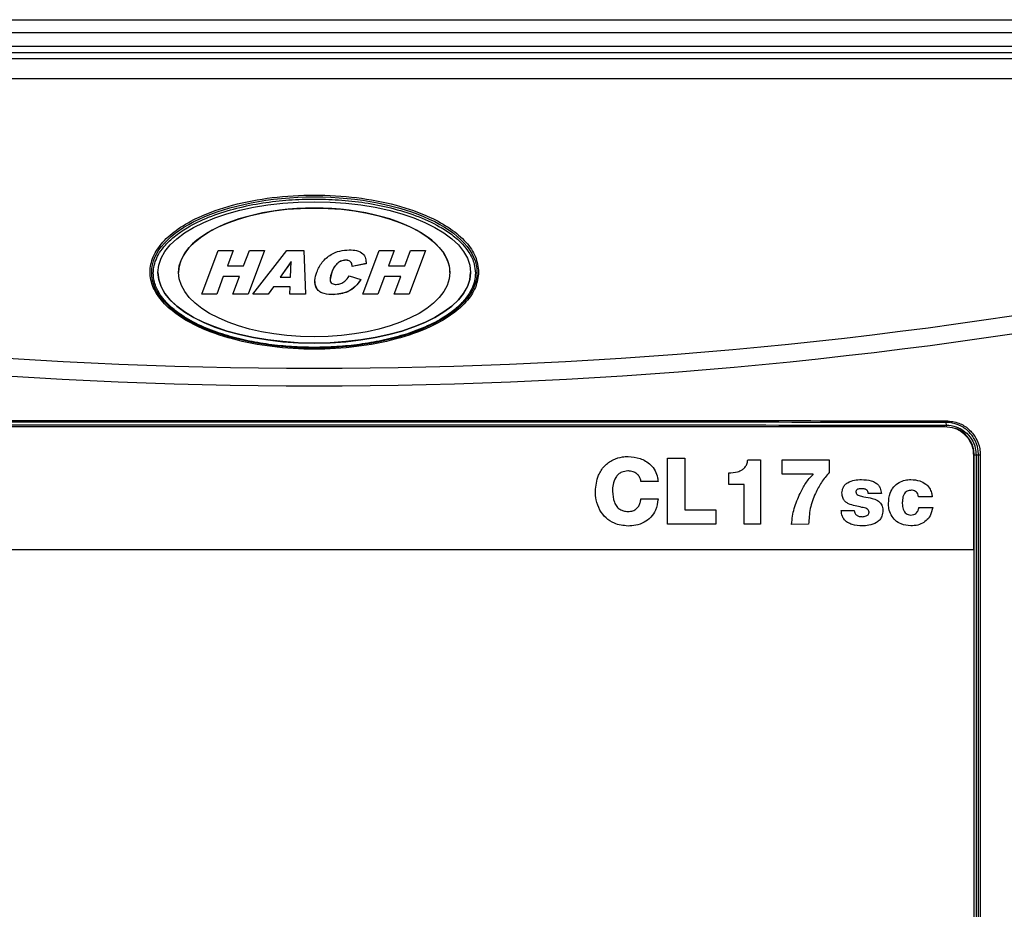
# Model space of a CAD drawing. Header units: inches. Extents: x 0.6 to 33.8, y 0 to 21.7.
# Tile 36 of 204: x 10.8 to 12.3, y 12.7 to 14. Entities that reach past the tile are written whole.
import ezdxf

# ---------------------------------------------------------------- set-up
doc = ezdxf.new("R2010")
doc.units = ezdxf.units.IN
doc.header["$MEASUREMENT"] = 0
doc.layers.add('FORMAT', color=7, linetype='Continuous')
doc.styles.add('SLDTEXTSTYLE3', font='TXT', dxfattribs={"width": 0.75})
doc.dimstyles.new('SLDDIMSTYLE0', dxfattribs={"dimtxt": 0.125, "dimasz": 0.13, "dimexe": 0, "dimexo": 0.0625, "dimgap": 0.03125, "dimtad": 0, "dimtih": 1, "dimtoh": 1, "dimdec": 1, "dimlfac": 4, "dimrnd": 1e-09, "dimzin": 12, "dimdsep": 46, "dimtxsty": 'SLDTEXTSTYLE3', "dimsah": 1, "dimcen": 0.09, "dimadec": 0, "dimazin": 3, "dimtfac": 1, "dimtdec": 1, "dimtofl": 0, "dimtmove": 0, "dimatfit": 3, "dimfxl": 0, "dimfrac": 2, "dimtolj": 1, "dimtzin": 12, "dimarcsym": 0})

# ---------------------------------------------------------------- blocks, each defined once
blk = doc.blocks.new('_D_1')
at = {"layer": 'FORMAT'}
for p, q in [((6.1417, 17.3401), (2.5482, 17.3401)), ((2.6732, 17.3401), (2.6732, 11.0747)), ((2.4885, 11.0493), (2.4504, 11.0493)), ((2.4504, 11.0493), (2.4504, 10.8509)), ((2.8579, 11.0493), (2.896, 11.0493)), ((2.896, 11.0493), (2.896, 10.8509)), ((2.4504, 10.8509), (2.4885, 10.8509)), ((2.896, 10.8509), (2.8579, 10.8509)), ((2.6732, 4.3985), (2.6732, 10.6639)), ((13.1545, 4.3985), (2.5482, 4.3985))]:
    blk.add_line(p, q, dxfattribs=at)
for points in [[(2.6732, 17.3401), (2.6532, 17.2101), (2.6932, 17.2101)], [(2.6732, 4.3985), (2.6932, 4.5285), (2.6532, 4.5285)]]:
    blk.add_solid(points, dxfattribs=at)
at = {"layer": 'FORMAT', "char_height": 0.125, "attachment_point": 1, "style": 'SLDTEXTSTYLE3'}
for s, insert in [('1315', (2.4885, 11.012)), ('51.8', (2.5115, 10.825))]:
    blk.add_mtext(s, dxfattribs=dict(at, insert=insert))

msp = doc.modelspace()

# ---------------------------------------------------------------- linework, layer by layer
at = {"color": 7, "linetype": 'Continuous'}
for p, q in [((10.0534, 13.9916), (12.4721, 13.9916)), ((12.4721, 13.9719), (10.0534, 13.9719)), ((10.0586, 13.9519), (12.4669, 13.9519)), ((12.4669, 13.9422), (10.0586, 13.9422)), ((10.0671, 13.9337), (12.4584, 13.9337)), ((12.4584, 13.9029), (10.0671, 13.9029)), ((11.094, 13.5805), (11.1185, 13.6458)), ((11.1185, 13.6458), (11.141, 13.6458)), ((11.141, 13.6458), (11.1324, 13.6229)), ((11.141, 13.6457), (11.1324, 13.6229)), ((11.141, 13.6458), (11.141, 13.6457)), ((11.1567, 13.6229), (11.1653, 13.6458)), ((11.1878, 13.6458), (11.1633, 13.5805)), ((11.1878, 13.6457), (11.1633, 13.5804)), ((11.1653, 13.6458), (11.1878, 13.6458)), ((11.1707, 13.5805), (11.2217, 13.6458)), ((11.1878, 13.6458), (11.1878, 13.6457)), ((11.2217, 13.6458), (11.247, 13.6458)), ((11.247, 13.6458), (11.2494, 13.5805)), ((11.3355, 13.5805), (11.36, 13.6458)), ((11.36, 13.6458), (11.3825, 13.6458)), ((11.3825, 13.6458), (11.3739, 13.6229)), ((11.3825, 13.6457), (11.3739, 13.6229)), ((11.3825, 13.6458), (11.3825, 13.6457)), ((11.3982, 13.6229), (11.4068, 13.6458)), ((11.4293, 13.6458), (11.4048, 13.5805)), ((11.4293, 13.6457), (11.4048, 13.5804)), ((11.4068, 13.6458), (11.4293, 13.6458)), ((11.4293, 13.6458), (11.4293, 13.6457)), ((11.2278, 13.6291), (11.2115, 13.6059)), ((11.2278, 13.629), (11.2116, 13.6059)), ((11.2271, 13.6059), (11.2278, 13.6291)), ((11.2966, 13.626), (11.2966, 13.6259)), ((11.3101, 13.6314), (11.3101, 13.6313)), ((11.3188, 13.6265), (11.3188, 13.6264)), ((11.3404, 13.6261), (11.3193, 13.622)), ((11.3404, 13.626), (11.3193, 13.6219)), ((11.3404, 13.6261), (11.3404, 13.626)), ((11.019, 13.6128), (11.019, 13.6119)), ((11.0284, 13.6129), (11.0284, 13.6128)), ((11.0594, 13.6129), (11.0594, 13.6128)), ((11.1324, 13.6229), (11.1567, 13.6229)), ((11.2889, 13.6133), (11.2865, 13.6022)), ((11.2889, 13.6134), (11.2889, 13.6133)), ((11.3193, 13.622), (11.3193, 13.6219)), ((11.3739, 13.6229), (11.3982, 13.6229)), ((11.4661, 13.6128), (11.4661, 13.6129)), ((11.4971, 13.6128), (11.4971, 13.6129)), ((11.5065, 13.6119), (11.5065, 13.6128)), ((11.1263, 13.6068), (11.1165, 13.5805)), ((11.1263, 13.6067), (11.1165, 13.5804)), ((11.1506, 13.6068), (11.1263, 13.6068)), ((11.1263, 13.6068), (11.1263, 13.6067)), ((11.1506, 13.6067), (11.1263, 13.6067)), ((11.1408, 13.5805), (11.1506, 13.6068)), ((11.2115, 13.6059), (11.2271, 13.6059)), ((11.2635, 13.5995), (11.2635, 13.5994)), ((11.3148, 13.6076), (11.3324, 13.6023)), ((11.3324, 13.6023), (11.3324, 13.6021)), ((11.3678, 13.6068), (11.358, 13.5805)), ((11.3678, 13.6067), (11.358, 13.5804)), ((11.3678, 13.6068), (11.3678, 13.6067)), ((11.3922, 13.6068), (11.3678, 13.6068)), ((11.3921, 13.6067), (11.3678, 13.6067)), ((11.3823, 13.5805), (11.3922, 13.6068)), ((11.094, 13.5805), (11.094, 13.5804)), ((11.1165, 13.5805), (11.094, 13.5805)), ((11.1165, 13.5804), (11.094, 13.5804)), ((11.1165, 13.5805), (11.1165, 13.5804)), ((11.1633, 13.5805), (11.1408, 13.5805)), ((11.1408, 13.5805), (11.1408, 13.5804)), ((11.1633, 13.5804), (11.1408, 13.5804)), ((11.1633, 13.5805), (11.1633, 13.5804)), ((11.1707, 13.5805), (11.1707, 13.5804)), ((11.1936, 13.5805), (11.1707, 13.5805)), ((11.1936, 13.5804), (11.1707, 13.5804)), ((11.2013, 13.5915), (11.1936, 13.5805)), ((11.2013, 13.5914), (11.1936, 13.5804)), ((11.1936, 13.5805), (11.1936, 13.5804)), ((11.2013, 13.5915), (11.2013, 13.5914)), ((11.2264, 13.5915), (11.2013, 13.5915)), ((11.2264, 13.5914), (11.2013, 13.5914)), ((11.2259, 13.5805), (11.2264, 13.5915)), ((11.2259, 13.5805), (11.2259, 13.5804)), ((11.2494, 13.5805), (11.2259, 13.5805)), ((11.2494, 13.5804), (11.2259, 13.5804)), ((11.2494, 13.5805), (11.2494, 13.5804)), ((11.358, 13.5805), (11.3355, 13.5805)), ((11.3355, 13.5805), (11.3355, 13.5804)), ((11.358, 13.5804), (11.3355, 13.5804)), ((11.358, 13.5805), (11.358, 13.5804)), ((11.3823, 13.5805), (11.3823, 13.5804)), ((11.4048, 13.5805), (11.3823, 13.5805)), ((11.4048, 13.5804), (11.3823, 13.5804)), ((11.4048, 13.5805), (11.4048, 13.5804)), ((11.2913, 13.5796), (11.2913, 13.5795)), ((12.2102, 13.3839), (12.21, 13.3879)), ((10.3175, 13.3819), (12.208, 13.3819)), ((11.7924, 13.3344), (11.818, 13.3344)), ((11.7924, 13.2353), (11.7924, 13.3344)), ((11.818, 13.3344), (11.818, 13.257)), ((11.9125, 13.3318), (11.9315, 13.3318)), ((11.9315, 13.3318), (11.9315, 13.2353)), ((11.964, 13.3317), (12.0347, 13.3317)), ((11.964, 13.3102), (11.964, 13.3317)), ((12.0347, 13.3317), (12.0346, 13.3127)), ((12.2508, 13.3391), (12.2508, 13.1968)), ((12.2519, 11.5857), (12.2519, 13.3395)), ((12.2519, 13.3395), (12.2547, 13.3395)), ((12.2547, 13.3395), (12.2583, 13.3395)), ((12.2547, 13.3395), (12.2547, 11.5857)), ((12.2583, 13.3395), (12.2611, 13.3395)), ((12.2583, 11.5857), (12.2583, 13.3395)), ((12.2611, 13.3395), (12.2611, 11.5857)), ((11.778, 13.2995), (11.7524, 13.2994)), ((11.8839, 13.2947), (11.8839, 13.3123)), ((12.0105, 13.3102), (11.964, 13.3102)), ((12.0105, 13.3099), (12.0105, 13.3102)), ((11.9072, 13.2947), (11.8839, 13.2947)), ((11.9072, 13.2353), (11.9072, 13.2947)), ((11.7524, 13.2734), (11.778, 13.2733)), ((12.1128, 13.2813), (12.0932, 13.2812)), ((12.1891, 13.2766), (12.1684, 13.2766)), ((11.818, 13.257), (11.8644, 13.257)), ((11.8644, 13.257), (11.8644, 13.2353)), ((12.0526, 13.256), (12.0722, 13.256)), ((12.169, 13.2605), (12.1897, 13.2605)), ((11.8644, 13.2353), (11.7924, 13.2353)), ((11.9315, 13.2353), (11.9072, 13.2353)), ((12.0037, 13.2353), (11.9782, 13.2352)), ((12.2508, 13.1968), (10.2747, 13.1968))]:
    msp.add_line(p, q, dxfattribs=at)
for centre, start, end in [((12.1826, 13.3902), 355.1914, 0.5141), ((12.2376, 13.3816), 175.1873, 180.5132)]:
    msp.add_arc(centre, 0.0275, start, end, dxfattribs=at)
for centre, major_axis, ratio in [((11.2627, 13.6128), (0.2438, 0), 0.464773), ((11.2627, 13.6129), (0.2344, 0), 0.451945), ((11.2627, 13.6129), (0.2034, 0), 0.4746)]:
    msp.add_ellipse(centre, major_axis=major_axis, ratio=ratio, dxfattribs=at)
for centre, major_axis, ratio, start_param, end_param in [((11.2627, 13.6128), (0.2034, 0), 0.4746, 0, 3.142229), ((11.2627, 13.6128), (0.2344, 0), 0.451945, 3.142097, 6.283185), ((11.2627, 45.5028), (0, 32.0336), 0.466308, 3.051936, 3.23125), ((11.2627, 45.4764), (0, 32.0336), 0.468259, 3.051993, 3.231192)]:
    msp.add_ellipse(centre, major_axis=major_axis, ratio=ratio, start_param=start_param, end_param=end_param, dxfattribs=at)
for points, knots in [([(11.509, 13.6134), (11.508, 13.6212), (11.5058, 13.6375), (11.49, 13.6598), (11.4665, 13.6797), (11.4313, 13.6991), (11.3839, 13.7155), (11.3253, 13.7264), (11.2627, 13.7302), (11.2002, 13.7264), (11.1416, 13.7155), (11.0942, 13.6991), (11.0591, 13.6797), (11.0354, 13.6598), (11.0202, 13.6375), (11.0147, 13.6134), (11.0202, 13.5893), (11.0354, 13.5669), (11.0591, 13.547), (11.0942, 13.5276), (11.1416, 13.5113), (11.2002, 13.5003), (11.2627, 13.4965), (11.3253, 13.5003), (11.3839, 13.5113), (11.4313, 13.5276), (11.4665, 13.547), (11.49, 13.5669), (11.5058, 13.5893), (11.508, 13.6056), (11.509, 13.6134)], [0, 0, 0, 0, 0.021394, 0.0447191, 0.0711876, 0.10129, 0.1468113, 0.1971158, 0.25, 0.3028842, 0.3531887, 0.39871, 0.4288124, 0.4552809, 0.478606, 0.5, 0.521394, 0.5447191, 0.5711876, 0.60129, 0.6468113, 0.6971158, 0.75, 0.8028842, 0.8531887, 0.89871, 0.9288124, 0.9552809, 0.978606, 1, 1, 1, 1]), ([(11.5042, 13.6117), (11.5038, 13.6163), (11.5029, 13.6272), (11.4957, 13.642), (11.4841, 13.6568), (11.4692, 13.6699), (11.4461, 13.6848), (11.4155, 13.6986), (11.3777, 13.7101), (11.3387, 13.7178), (11.2992, 13.7221), (11.2595, 13.7234), (11.2197, 13.7216), (11.1803, 13.7168), (11.1415, 13.7085), (11.1049, 13.6966), (11.075, 13.6824), (11.0536, 13.6678), (11.0399, 13.655), (11.0284, 13.6401), (11.0223, 13.6254), (11.0211, 13.6117), (11.0221, 13.5997), (11.0269, 13.5866), (11.0364, 13.5724), (11.0485, 13.56), (11.0674, 13.5457), (11.0927, 13.5321), (11.1243, 13.5201), (11.157, 13.5113), (11.1904, 13.5052), (11.2243, 13.5016), (11.2583, 13.5002), (11.2924, 13.501), (11.3263, 13.5041), (11.3599, 13.5095), (11.3928, 13.5176), (11.4247, 13.5286), (11.4521, 13.542), (11.4727, 13.5562), (11.4862, 13.569), (11.4973, 13.5839), (11.5035, 13.5984), (11.504, 13.6089), (11.5042, 13.6117)], [0, 0, 0, 0, 0.012912, 0.030662, 0.044894, 0.064075, 0.083215, 0.117207, 0.15113, 0.185029, 0.218917, 0.252801, 0.286684, 0.320571, 0.354468, 0.388385, 0.419621, 0.440535, 0.456743, 0.469651, 0.491683, 0.49997, 0.508389, 0.525358, 0.538289, 0.555107, 0.571892, 0.601023, 0.630095, 0.659145, 0.688184, 0.717218, 0.746249, 0.77528, 0.804312, 0.833348, 0.86239, 0.891447, 0.920537, 0.941563, 0.957479, 0.970277, 0.992136, 1, 1, 1, 1]), ([(11.2664, 13.6133), (11.2687, 13.6184), (11.2735, 13.6288), (11.2862, 13.6397), (11.3007, 13.6458), (11.3104, 13.6463), (11.3152, 13.6466)], [0, 0, 0, 0, 0.2801614, 0.5596951, 0.7797366, 1, 1, 1, 1]), ([(11.3152, 13.6466), (11.3189, 13.6465), (11.3262, 13.6463), (11.3359, 13.6419), (11.3401, 13.6339), (11.3403, 13.6287), (11.3404, 13.6261)], [0, 0, 0, 0, 0.281406, 0.559378, 0.778971, 1, 1, 1, 1]), ([(11.2966, 13.626), (11.2948, 13.6238), (11.2915, 13.62), (11.2897, 13.6154), (11.2889, 13.6134)], [0, 0, 0, 0, 0.5590401, 1, 1, 1, 1]), ([(11.2966, 13.6259), (11.2948, 13.6237), (11.2915, 13.6199), (11.2897, 13.6153), (11.2889, 13.6133)], [0, 0, 0, 0, 0.5590401, 1, 1, 1, 1]), ([(11.3101, 13.6314), (11.3073, 13.631), (11.3021, 13.6304), (11.2983, 13.6273), (11.2966, 13.626)], [0, 0, 0, 0, 0.558522, 1, 1, 1, 1]), ([(11.3101, 13.6313), (11.3073, 13.6309), (11.3021, 13.6303), (11.2983, 13.6272), (11.2966, 13.6259)], [0, 0, 0, 0, 0.5585215, 1, 1, 1, 1]), ([(11.3188, 13.6265), (11.3183, 13.6273), (11.3174, 13.629), (11.3144, 13.631), (11.3117, 13.6312), (11.3101, 13.6314)], [0, 0, 0, 0, 0.2804, 0.560678, 1, 1, 1, 1]), ([(11.3188, 13.6264), (11.3183, 13.6272), (11.3174, 13.6289), (11.3144, 13.6309), (11.3117, 13.6311), (11.3101, 13.6313)], [0, 0, 0, 0, 0.2804, 0.560678, 1, 1, 1, 1]), ([(11.3193, 13.622), (11.3193, 13.6229), (11.3193, 13.6244), (11.319, 13.6258), (11.3188, 13.6265)], [0, 0, 0, 0, 0.560418, 1, 1, 1, 1]), ([(11.3193, 13.6219), (11.3193, 13.6228), (11.3193, 13.6243), (11.319, 13.6257), (11.3188, 13.6264)], [0, 0, 0, 0, 0.560418, 1, 1, 1, 1]), ([(11.2913, 13.5796), (11.2866, 13.5798), (11.2795, 13.58), (11.2708, 13.5835), (11.2647, 13.5901), (11.2624, 13.6011), (11.265, 13.6092), (11.2664, 13.6133)], [0, 0, 0, 0, 0.250766, 0.375944, 0.500938, 0.749178, 1, 1, 1, 1]), ([(11.2889, 13.6134), (11.2874, 13.6095), (11.2855, 13.6046), (11.2869, 13.5985), (11.2892, 13.5962), (11.2924, 13.595), (11.2946, 13.5949), (11.2957, 13.5949)], [0, 0, 0, 0, 0.500021, 0.624928, 0.749529, 0.874513, 1, 1, 1, 1]), ([(11.2913, 13.5795), (11.2866, 13.5797), (11.2795, 13.5799), (11.2708, 13.5834), (11.2649, 13.5897), (11.2642, 13.5957), (11.2638, 13.5995)], [0, 0, 0, 0, 0.347005, 0.520224, 0.693188, 1, 1, 1, 1]), ([(11.3324, 13.6023), (11.3298, 13.5987), (11.3246, 13.5915), (11.311, 13.5817), (11.2987, 13.5804), (11.2913, 13.5796)], [0, 0, 0, 0, 0.281178, 0.561933, 1, 1, 1, 1]), ([(11.3324, 13.6021), (11.3298, 13.5986), (11.3246, 13.5914), (11.311, 13.5816), (11.2987, 13.5803), (11.2913, 13.5795)], [0, 0, 0, 0, 0.281178, 0.561933, 1, 1, 1, 1]), ([(11.2957, 13.5949), (11.2981, 13.5951), (11.3028, 13.5955), (11.3097, 13.6002), (11.3129, 13.6048), (11.3148, 13.6076)], [0, 0, 0, 0, 0.279694, 0.559233, 1, 1, 1, 1]), ([(10.3153, 13.3905), (10.3797, 13.3905), (10.5729, 13.3907), (10.8953, 13.3909), (11.2307, 13.391), (11.5144, 13.3909), (11.7464, 13.3908), (11.9783, 13.3907), (12.1329, 13.3905), (12.2101, 13.3905)], [0, 0, 0, 0, 0.102044, 0.306146, 0.510384, 0.632729, 0.755075, 0.877537, 1, 1, 1, 1]), ([(12.21, 13.3879), (12.21, 13.3879), (12.1071, 13.388), (11.9011, 13.3882), (11.5918, 13.3884), (11.2565, 13.3884), (10.8954, 13.3884), (10.573, 13.3882), (10.3798, 13.388), (10.3154, 13.3879), (10.3154, 13.3879)], [0, 0, 0, 0, 0.0000003, 0.1631992, 0.3264155, 0.4896144, 0.6937848, 0.8979552, 0.9999997, 1, 1, 1, 1]), ([(12.2583, 13.3395), (12.2583, 13.3395), (12.2583, 13.3423), (12.2576, 13.3506), (12.2529, 13.3638), (12.2424, 13.3766), (12.2277, 13.3856), (12.2161, 13.3879), (12.21, 13.3879), (12.21, 13.3879)], [0, 0, 0, 0, 0.000008, 0.113867, 0.328678, 0.54356, 0.759245, 0.999992, 1, 1, 1, 1]), ([(12.2101, 13.3905), (12.2166, 13.3897), (12.2287, 13.3884), (12.2442, 13.3786), (12.2552, 13.3651), (12.2605, 13.3512), (12.2609, 13.3425), (12.2611, 13.3395)], [0, 0, 0, 0, 0.240513, 0.456151, 0.671083, 0.886036, 1, 1, 1, 1]), ([(10.3153, 13.3839), (10.3153, 13.3839), (10.3796, 13.384), (10.5728, 13.3842), (10.8951, 13.3844), (11.2563, 13.3845), (11.5917, 13.3844), (11.9011, 13.3842), (12.1072, 13.384), (12.2102, 13.3839), (12.2102, 13.3839)], [0, 0, 0, 0, 0.0000003, 0.1020099, 0.3061106, 0.5102113, 0.6734683, 0.8367427, 0.9999997, 1, 1, 1, 1]), ([(12.208, 13.3819), (12.2128, 13.3815), (12.2225, 13.3805), (12.2353, 13.3731), (12.245, 13.3622), (12.2501, 13.3502), (12.2506, 13.3423), (12.2508, 13.3391)], [0, 0, 0, 0, 0.215245, 0.430495, 0.645566, 0.860213, 1, 1, 1, 1]), ([(12.2102, 13.3839), (12.2102, 13.3839), (12.2152, 13.3839), (12.2252, 13.3822), (12.2385, 13.3748), (12.2487, 13.3634), (12.2538, 13.351), (12.2547, 13.3427), (12.2547, 13.3395), (12.2547, 13.3395)], [0, 0, 0, 0, 0.000008, 0.215097, 0.430443, 0.645198, 0.860238, 0.999992, 1, 1, 1, 1]), ([(12.2519, 13.3395), (12.2517, 13.3425), (12.2512, 13.3503), (12.2463, 13.3621), (12.2367, 13.3724), (12.2282, 13.3783), (12.2232, 13.3791), (12.2228, 13.3792)], [0, 0, 0, 0, 0.173967, 0.441714, 0.709226, 0.9776, 1, 1, 1, 1]), ([(11.684, 13.2848), (11.6848, 13.293), (11.6862, 13.3067), (11.697, 13.323), (11.7097, 13.3326), (11.7226, 13.3364), (11.7302, 13.3368), (11.7331, 13.337)], [0, 0, 0, 0, 0.304522, 0.507541, 0.711315, 0.893318, 1, 1, 1, 1]), ([(11.7331, 13.337), (11.7391, 13.3364), (11.7513, 13.3351), (11.7656, 13.3268), (11.7742, 13.316), (11.7772, 13.3069), (11.7778, 13.3013), (11.778, 13.2995)], [0, 0, 0, 0, 0.281418, 0.564023, 0.738324, 0.912294, 1, 1, 1, 1]), ([(11.8839, 13.3123), (11.8884, 13.3126), (11.8954, 13.3129), (11.9036, 13.3164), (11.9084, 13.3204), (11.9114, 13.3256), (11.9121, 13.3297), (11.9125, 13.3318)], [0, 0, 0, 0, 0.347463, 0.53967, 0.684547, 0.829434, 1, 1, 1, 1]), ([(11.7325, 13.3152), (11.7295, 13.3149), (11.7245, 13.3143), (11.7183, 13.3105), (11.7134, 13.3042), (11.7102, 13.2953), (11.7098, 13.2881), (11.7097, 13.2848)], [0, 0, 0, 0, 0.209115, 0.352627, 0.495952, 0.767393, 1, 1, 1, 1]), ([(11.7524, 13.2994), (11.7518, 13.3019), (11.7509, 13.3061), (11.7469, 13.3108), (11.7417, 13.314), (11.7367, 13.3151), (11.7333, 13.3152), (11.7325, 13.3152)], [0, 0, 0, 0, 0.265033, 0.455206, 0.644748, 0.911995, 1, 1, 1, 1]), ([(11.991, 13.2816), (11.9923, 13.2842), (11.9948, 13.2894), (11.9993, 13.2968), (12.0043, 13.3039), (12.0085, 13.3079), (12.0105, 13.3099)], [0, 0, 0, 0, 0.2508704, 0.5019115, 0.7490628, 1, 1, 1, 1]), ([(12.0346, 13.3127), (12.0325, 13.3104), (12.0282, 13.3058), (12.021, 13.2954), (12.0167, 13.2871), (12.0139, 13.2816)], [0, 0, 0, 0, 0.252648, 0.503195, 1, 1, 1, 1]), ([(12.0537, 13.2824), (12.0541, 13.285), (12.0546, 13.2893), (12.0579, 13.2946), (12.0638, 13.299), (12.0723, 13.3019), (12.0795, 13.3022), (12.0829, 13.3024)], [0, 0, 0, 0, 0.195145, 0.327817, 0.460654, 0.737523, 1, 1, 1, 1]), ([(12.0829, 13.3024), (12.0879, 13.3021), (12.0953, 13.3017), (12.1038, 13.2981), (12.1085, 13.2942), (12.1117, 13.2886), (12.1124, 13.284), (12.1128, 13.2813)], [0, 0, 0, 0, 0.36363, 0.534456, 0.666799, 0.799076, 1, 1, 1, 1]), ([(12.1234, 13.2666), (12.1238, 13.2718), (12.1246, 13.2807), (12.1308, 13.2916), (12.1388, 13.2984), (12.148, 13.3019), (12.1541, 13.3022), (12.157, 13.3024)], [0, 0, 0, 0, 0.284287, 0.475208, 0.666482, 0.84593, 1, 1, 1, 1]), ([(12.157, 13.3024), (12.1615, 13.302), (12.1694, 13.3014), (12.179, 13.2964), (12.1851, 13.2899), (12.188, 13.2831), (12.1888, 13.2785), (12.1891, 13.2766)], [0, 0, 0, 0, 0.295376, 0.520418, 0.697015, 0.87331, 1, 1, 1, 1]), ([(11.7331, 13.2327), (11.726, 13.2334), (11.7139, 13.2347), (11.6995, 13.2443), (11.69, 13.2566), (11.6848, 13.2707), (11.6843, 13.2805), (11.684, 13.2848)], [0, 0, 0, 0, 0.262516, 0.448046, 0.633078, 0.837037, 1, 1, 1, 1]), ([(11.7097, 13.2848), (11.7101, 13.2792), (11.7109, 13.271), (11.7157, 13.262), (11.7206, 13.2574), (11.7264, 13.255), (11.7305, 13.2546), (11.7325, 13.2544)], [0, 0, 0, 0, 0.394289, 0.5686562, 0.7114633, 0.8542578, 1, 1, 1, 1]), ([(12.0837, 13.2886), (12.0827, 13.2886), (12.0808, 13.2886), (12.0784, 13.2881), (12.0765, 13.2875), (12.0754, 13.2865), (12.0747, 13.2852), (12.0746, 13.2842), (12.0745, 13.2837)], [0, 0, 0, 0, 0.255472, 0.483887, 0.631871, 0.74649, 0.860606, 1, 1, 1, 1]), ([(12.0905, 13.287), (12.0899, 13.2873), (12.0889, 13.2878), (12.0866, 13.2885), (12.0848, 13.2886), (12.0837, 13.2886)], [0, 0, 0, 0, 0.251642, 0.504097, 1, 1, 1, 1]), ([(12.0932, 13.2812), (12.0931, 13.2823), (12.093, 13.284), (12.0918, 13.286), (12.0909, 13.2866), (12.0905, 13.287)], [0, 0, 0, 0, 0.492296, 0.732794, 1, 1, 1, 1]), ([(12.158, 13.2863), (12.1557, 13.2861), (12.1523, 13.2857), (12.1485, 13.2831), (12.1457, 13.2788), (12.1443, 13.2731), (12.1442, 13.2684), (12.1442, 13.2666)], [0, 0, 0, 0, 0.247267, 0.368715, 0.490669, 0.797076, 1, 1, 1, 1]), ([(12.1684, 13.2766), (12.1681, 13.2781), (12.1677, 13.2807), (12.1654, 13.2836), (12.1626, 13.2855), (12.1599, 13.2862), (12.1583, 13.2863), (12.158, 13.2863)], [0, 0, 0, 0, 0.284317, 0.489856, 0.6943269, 0.924771, 1, 1, 1, 1]), ([(11.7325, 13.2544), (11.7352, 13.2546), (11.7398, 13.255), (11.7456, 13.2581), (11.7493, 13.2625), (11.7516, 13.2677), (11.7521, 13.2715), (11.7524, 13.2734)], [0, 0, 0, 0, 0.2609841, 0.4447145, 0.6288627, 0.8152762, 1, 1, 1, 1]), ([(11.778, 13.2733), (11.7772, 13.2675), (11.7757, 13.2575), (11.7676, 13.2453), (11.7572, 13.2376), (11.7452, 13.2333), (11.7369, 13.2329), (11.7331, 13.2327)], [0, 0, 0, 0, 0.259599, 0.445357, 0.631021, 0.829991, 1, 1, 1, 1]), ([(11.9782, 13.2352), (11.9786, 13.2393), (11.9794, 13.2473), (11.9828, 13.2631), (11.9877, 13.2742), (11.991, 13.2816)], [0, 0, 0, 0, 0.250799, 0.501472, 1, 1, 1, 1]), ([(12.0139, 13.2816), (12.0123, 13.2779), (12.0092, 13.2705), (12.0049, 13.2551), (12.0042, 13.2432), (12.0037, 13.2353)], [0, 0, 0, 0, 0.250594, 0.501431, 1, 1, 1, 1]), ([(12.0834, 13.2607), (12.0801, 13.2614), (12.0734, 13.2629), (12.0652, 13.2652), (12.0591, 13.2683), (12.0557, 13.2727), (12.0541, 13.2776), (12.0539, 13.281), (12.0537, 13.2824)], [0, 0, 0, 0, 0.251823, 0.50375, 0.625805, 0.748807, 0.897674, 1, 1, 1, 1]), ([(12.0745, 13.2837), (12.0747, 13.283), (12.075, 13.2816), (12.0768, 13.2797), (12.0806, 13.2777), (12.0883, 13.2762), (12.0949, 13.2749), (12.099, 13.2741)], [0, 0, 0, 0, 0.074235, 0.148766, 0.275117, 0.53795, 1, 1, 1, 1]), ([(12.099, 13.2741), (12.1018, 13.2733), (12.1065, 13.2719), (12.1119, 13.2669), (12.1147, 13.2616), (12.115, 13.2577), (12.1151, 13.2563)], [0, 0, 0, 0, 0.3355839, 0.5515536, 0.8367974, 1, 1, 1, 1]), ([(12.0841, 13.2329), (12.079, 13.2332), (12.0713, 13.2337), (12.0623, 13.2376), (12.0572, 13.2418), (12.0536, 13.248), (12.053, 13.253), (12.0526, 13.256)], [0, 0, 0, 0, 0.346671, 0.523916, 0.658769, 0.793721, 1, 1, 1, 1]), ([(12.0722, 13.256), (12.0723, 13.2548), (12.0725, 13.2527), (12.074, 13.2503), (12.0752, 13.2494), (12.0758, 13.249)], [0, 0, 0, 0, 0.445276, 0.733839, 1, 1, 1, 1]), ([(12.0944, 13.2537), (12.0942, 13.2545), (12.094, 13.256), (12.0927, 13.2576), (12.0905, 13.2589), (12.0874, 13.2599), (12.0848, 13.2604), (12.0834, 13.2607)], [0, 0, 0, 0, 0.178462, 0.30169, 0.424446, 0.709145, 1, 1, 1, 1]), ([(12.1151, 13.2563), (12.1148, 13.2533), (12.1143, 13.2482), (12.1106, 13.2419), (12.1041, 13.2367), (12.0949, 13.2334), (12.0874, 13.2331), (12.0841, 13.2329)], [0, 0, 0, 0, 0.206253, 0.347066, 0.488128, 0.771285, 1, 1, 1, 1]), ([(12.157, 13.2329), (12.1519, 13.2334), (12.1434, 13.2343), (12.1333, 13.2409), (12.127, 13.249), (12.1239, 13.2581), (12.1236, 13.264), (12.1234, 13.2666)], [0, 0, 0, 0, 0.281552, 0.473835, 0.666174, 0.853298, 1, 1, 1, 1]), ([(12.1442, 13.2666), (12.1444, 13.2636), (12.1448, 13.2592), (12.1472, 13.2541), (12.1497, 13.2512), (12.153, 13.2494), (12.1555, 13.2492), (12.1568, 13.249)], [0, 0, 0, 0, 0.363052, 0.549447, 0.691081, 0.832692, 1, 1, 1, 1]), ([(12.1568, 13.249), (12.1584, 13.2491), (12.1611, 13.2493), (12.1646, 13.2512), (12.1671, 13.2541), (12.1684, 13.2574), (12.1689, 13.2597), (12.169, 13.2605)], [0, 0, 0, 0, 0.254813, 0.4348513, 0.6150349, 0.8663694, 1, 1, 1, 1]), ([(12.1897, 13.2605), (12.1888, 13.2562), (12.1872, 13.2488), (12.1803, 13.2404), (12.172, 13.2353), (12.1639, 13.2332), (12.1587, 13.233), (12.157, 13.2329)], [0, 0, 0, 0, 0.277294, 0.47408, 0.670086, 0.889476, 1, 1, 1, 1]), ([(12.0758, 13.249), (12.0764, 13.2486), (12.0783, 13.2475), (12.0811, 13.2468), (12.0833, 13.2467), (12.084, 13.2467)], [0, 0, 0, 0, 0.2518804, 0.7478855, 1, 1, 1, 1]), ([(12.084, 13.2467), (12.086, 13.2469), (12.0888, 13.2472), (12.092, 13.2488), (12.0935, 13.2504), (12.0942, 13.2522), (12.0943, 13.2533), (12.0944, 13.2537)], [0, 0, 0, 0, 0.435219, 0.599216, 0.765489, 0.906981, 1, 1, 1, 1])]:
    msp.add_open_spline(points, degree=3, knots=knots, dxfattribs=at)

# ---------------------------------------------------------------- dimensions: what is measured, and where the dimension line sits
at = {"layer": 'FORMAT'}
dim = msp.add_linear_dim(base=(2.6732, 17.3401), p1=(13.2045, 4.3985), p2=(6.1917, 17.3401), angle=90, dimstyle='SLDDIMSTYLE0', dxfattribs=at)
dim.commit()
dim.dimension.update_dxf_attribs({"geometry": '_D_1', "text_midpoint": (2.6732, 10.8693), "dimtype": 160})

doc.saveas('drawing.dxf')
